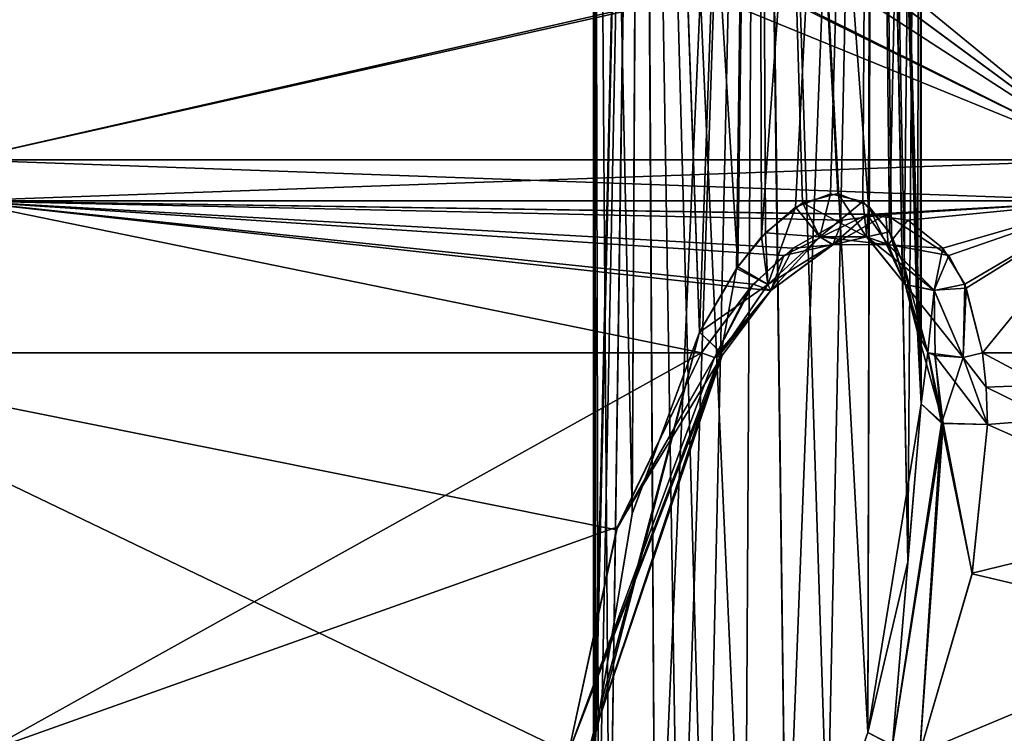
# Model space of a CAD drawing. Header units: inches. Extents: x -5.2 to 5.1, y -2.7 to 6.1.
# Tile 37 of 74: x 1.127 to 1.978, y -0.585 to 0.033. Entities that reach past the tile are written whole.
import ezdxf

# ---------------------------------------------------------------- set-up
doc = ezdxf.new("R2010")
doc.units = ezdxf.units.IN
doc.header["$LTSCALE"] = 52.148148
doc.header["$MEASUREMENT"] = 0
for name, color, linetype in [('101', 7, 'CONTINUOUS'), ('110', 7, 'CONTINUOUS'), ('127', 7, 'CONTINUOUS'), ('141', 7, 'CONTINUOUS'), ('142', 7, 'CONTINUOUS'), ('143', 7, 'CONTINUOUS'), ('144', 7, 'CONTINUOUS'), ('146', 7, 'CONTINUOUS'), ('163', 7, 'CONTINUOUS'), ('206', 7, 'CONTINUOUS'), ('209', 7, 'CONTINUOUS'), ('39', 7, 'CONTINUOUS'), ('40', 7, 'CONTINUOUS'), ('41', 7, 'CONTINUOUS'), ('42', 7, 'CONTINUOUS'), ('56', 7, 'CONTINUOUS'), ('76', 7, 'CONTINUOUS'), ('83', 7, 'CONTINUOUS'), ('92', 7, 'CONTINUOUS'), ('93', 7, 'CONTINUOUS'), ('94', 7, 'CONTINUOUS'), ('95', 7, 'CONTINUOUS'), ('96', 7, 'CONTINUOUS'), ('97', 7, 'CONTINUOUS'), ('98', 7, 'CONTINUOUS'), ('99', 7, 'CONTINUOUS')]:
    doc.layers.add(name, color=color, linetype=linetype)

msp = doc.modelspace()

# ---------------------------------------------------------------- linework, layer by layer
at = {"layer": '101', "linetype": 'Continuous'}
for points in [[(1.881515, -0.595358, -3.16332), (1.860245, -0.584134, -3.155027), (1.906397, -0.299735, -3.259681), (1.881515, -0.595358, -3.16332)], [(1.906397, -0.299735, -3.259681), (1.860245, -0.584134, -3.155027), (1.894591, -0.43654, -3.20305), (1.906397, -0.299735, -3.259681)], [(1.881515, -0.595358, -3.16332), (1.906397, -0.299735, -3.259681), (1.923944, -0.316466, -3.287857), (1.881515, -0.595358, -3.16332)], [(1.904986, -0.601756, -3.156099), (1.881515, -0.595358, -3.16332), (1.923944, -0.316466, -3.287857), (1.904986, -0.601756, -3.156099)], [(1.950496, -0.446511, -3.221081), (1.904986, -0.601756, -3.156099), (1.923944, -0.316466, -3.287857), (1.950496, -0.446511, -3.221081)], [(1.963744, -0.317618, -3.289798), (1.950496, -0.446511, -3.221081), (1.923944, -0.316466, -3.287857), (1.963744, -0.317618, -3.289798)]]:
    msp.add_3dface(points, dxfattribs=at)
at = {"layer": '110', "linetype": 'Continuous'}
for points in [[(1.814083, 1.294094, 3.494155), (1.814083, 0.121853, 3.494155), (2.070965, -0.088892, 3.348302), (1.814083, 1.294094, 3.494155)], [(2.805949, 1.294094, 2.761641), (1.814083, 1.294094, 3.494155), (2.070965, -0.088892, 3.348302), (2.805949, 1.294094, 2.761641)], [(2.070965, -0.088892, 3.348302), (1.814083, 0.121853, 3.494155), (1.808354, 0.105198, 3.497124), (2.070965, -0.088892, 3.348302)], [(1.796625, 0.089376, 3.503164), (2.070965, -0.088892, 3.348302), (1.808354, 0.105198, 3.497124), (1.796625, 0.089376, 3.503164)], [(1.761147, 0.065486, 3.521133), (2.070965, -0.088892, 3.348302), (1.796625, 0.089376, 3.503164), (1.761147, 0.065486, 3.521133)], [(1.71513, 0.056756, 3.543776), (2.070965, -0.088892, 3.348302), (1.761147, 0.065486, 3.521133), (1.71513, 0.056756, 3.543776)], [(0.879814, 0.056756, 3.837441), (1.076505, -0.088892, 3.786972), (1.71513, 0.056756, 3.543776), (0.879814, 0.056756, 3.837441)], [(1.076505, -0.088892, 3.786972), (2.070965, -0.088892, 3.348302), (1.71513, 0.056756, 3.543776), (1.076505, -0.088892, 3.786972)]]:
    msp.add_3dface(points, dxfattribs=at)
at = {"layer": '127', "linetype": 'Continuous'}
for points in [[(1.074232, -0.124106, 3.778976), (2.066592, -0.124106, 3.341232), (1.076505, -0.088892, 3.786972), (1.074232, -0.124106, 3.778976)], [(2.066592, -0.124106, 3.341232), (2.070965, -0.088892, 3.348302), (1.076505, -0.088892, 3.786972), (2.066592, -0.124106, 3.341232)]]:
    msp.add_3dface(points, dxfattribs=at)
at = {"layer": '141', "linetype": 'Continuous'}
for points in [[(1.60122, -0.601756, 3.320547), (0.881454, -0.255697, 3.760988), (0.550069, -0.601756, 3.645184), (1.60122, -0.601756, 3.320547)], [(1.716402, -0.255697, 3.460628), (0.881454, -0.255697, 3.760988), (1.642621, -0.408839, 3.409784), (1.716402, -0.255697, 3.460628)], [(1.642621, -0.408839, 3.409784), (0.881454, -0.255697, 3.760988), (1.60122, -0.601756, 3.320547), (1.642621, -0.408839, 3.409784)]]:
    msp.add_3dface(points, dxfattribs=at)
at = {"layer": '142', "linetype": 'Continuous'}
for points in [[(1.714673, -0.237953, 3.392304), (1.733239, -0.255395, 3.415273), (1.620066, -0.595381, 3.304892), (1.714673, -0.237953, 3.392304)], [(1.624781, -0.584134, 3.282499), (1.714673, -0.237953, 3.392304), (1.620066, -0.595381, 3.304892), (1.624781, -0.584134, 3.282499)], [(1.656314, -0.394921, 3.35105), (1.714673, -0.237953, 3.392304), (1.624781, -0.584134, 3.282499), (1.656314, -0.394921, 3.35105)], [(1.733239, -0.255395, 3.415273), (1.73419, -0.257969, 3.423359), (1.620066, -0.595381, 3.304892), (1.733239, -0.255395, 3.415273)], [(1.73419, -0.257969, 3.423359), (1.727549, -0.259739, 3.448091), (1.60122, -0.601756, 3.320547), (1.73419, -0.257969, 3.423359)], [(1.73419, -0.257969, 3.423359), (1.60122, -0.601756, 3.320547), (1.620066, -0.595381, 3.304892), (1.73419, -0.257969, 3.423359)], [(1.727549, -0.259739, 3.448091), (1.642621, -0.408839, 3.409784), (1.60122, -0.601756, 3.320547), (1.727549, -0.259739, 3.448091)], [(1.727549, -0.259739, 3.448091), (1.716402, -0.255697, 3.460628), (1.642621, -0.408839, 3.409784), (1.727549, -0.259739, 3.448091)]]:
    msp.add_3dface(points, dxfattribs=at)
at = {"layer": '143', "linetype": 'Continuous'}
for points in [[(1.622932, 1.172047, 3.259681), (1.66441, 1.172047, 3.35986), (1.622932, -0.639645, 3.259681), (1.622932, 1.172047, 3.259681)], [(1.622932, -0.639645, 3.259681), (1.66441, 1.172047, 3.35986), (1.623397, -0.612258, 3.271157), (1.622932, -0.639645, 3.259681)], [(1.66441, 1.172047, 3.35986), (1.624781, -0.584134, 3.282499), (1.623397, -0.612258, 3.271157), (1.66441, 1.172047, 3.35986)], [(1.656314, -0.394921, 3.35105), (1.624781, -0.584134, 3.282499), (1.66441, 1.172047, 3.35986), (1.656314, -0.394921, 3.35105)], [(1.714673, -0.237953, 3.392304), (1.656314, -0.394921, 3.35105), (1.66441, 1.172047, 3.35986), (1.714673, -0.237953, 3.392304)], [(1.764087, 1.172047, 3.401359), (1.714673, -0.237953, 3.392304), (1.66441, 1.172047, 3.35986), (1.764087, 1.172047, 3.401359)], [(1.74664, -0.18285, 3.400263), (1.714673, -0.237953, 3.392304), (1.764087, 1.172047, 3.401359), (1.74664, -0.18285, 3.400263)], [(1.768214, -0.15542, 3.401369), (1.74664, -0.18285, 3.400263), (1.764087, 1.172047, 3.401359), (1.768214, -0.15542, 3.401369)], [(1.864299, 1.172047, 3.360473), (1.768214, -0.15542, 3.401369), (1.764087, 1.172047, 3.401359), (1.864299, 1.172047, 3.360473)], [(1.797527, -0.129776, 3.397551), (1.768214, -0.15542, 3.401369), (1.864299, 1.172047, 3.360473), (1.797527, -0.129776, 3.397551)], [(1.827983, -0.118065, 3.386483), (1.797527, -0.129776, 3.397551), (1.864299, 1.172047, 3.360473), (1.827983, -0.118065, 3.386483)], [(1.855911, -0.124924, 3.368134), (1.827983, -0.118065, 3.386483), (1.864299, 1.172047, 3.360473), (1.855911, -0.124924, 3.368134)], [(1.87902, -0.151167, 3.343412), (1.855911, -0.124924, 3.368134), (1.864299, 1.172047, 3.360473), (1.87902, -0.151167, 3.343412)], [(1.906397, 1.172047, 3.259681), (1.87902, -0.151167, 3.343412), (1.864299, 1.172047, 3.360473), (1.906397, 1.172047, 3.259681)], [(1.891644, -0.180807, 3.322643), (1.87902, -0.151167, 3.343412), (1.906397, 1.172047, 3.259681), (1.891644, -0.180807, 3.322643)], [(1.903043, -0.237951, 3.290329), (1.891644, -0.180807, 3.322643), (1.906397, 1.172047, 3.259681), (1.903043, -0.237951, 3.290329)], [(1.905571, -0.26789, 3.274956), (1.903043, -0.237951, 3.290329), (1.906397, 1.172047, 3.259681), (1.905571, -0.26789, 3.274956)], [(1.906397, -0.299734, 3.259682), (1.905571, -0.26789, 3.274956), (1.906397, 1.172047, 3.259681), (1.906397, -0.299734, 3.259682)]]:
    msp.add_3dface(points, dxfattribs=at)
at = {"layer": '144', "linetype": 'Continuous'}
for points in [[(1.622932, 1.172047, 3.259681), (1.622932, -0.639645, 3.259681), (1.627256, -0.715904, 3.224938), (1.622932, 1.172047, 3.259681)], [(1.665029, 1.172047, 3.15889), (1.622932, 1.172047, 3.259681), (1.636754, -0.766173, 3.198633), (1.665029, 1.172047, 3.15889)], [(1.636754, -0.766173, 3.198633), (1.622932, 1.172047, 3.259681), (1.627256, -0.715904, 3.224938), (1.636754, -0.766173, 3.198633)], [(1.67652, -0.833993, 3.148692), (1.665029, 1.172047, 3.15889), (1.636754, -0.766173, 3.198633), (1.67652, -0.833993, 3.148692)], [(1.719914, -0.833996, 3.125199), (1.754126, -0.806024, 3.118341), (1.665029, 1.172047, 3.15889), (1.719914, -0.833996, 3.125199)], [(1.697188, -0.83893, 3.135042), (1.719914, -0.833996, 3.125199), (1.665029, 1.172047, 3.15889), (1.697188, -0.83893, 3.135042)], [(1.665029, 1.172047, 3.15889), (1.754126, -0.806024, 3.118341), (1.765242, 1.172047, 3.118004), (1.665029, 1.172047, 3.15889)], [(1.67652, -0.833993, 3.148692), (1.697188, -0.83893, 3.135042), (1.665029, 1.172047, 3.15889), (1.67652, -0.833993, 3.148692)], [(1.754126, -0.806024, 3.118341), (1.789513, -0.756033, 3.120144), (1.765242, 1.172047, 3.118004), (1.754126, -0.806024, 3.118341)], [(1.789513, -0.756033, 3.120144), (1.825232, -0.683341, 3.131542), (1.765242, 1.172047, 3.118004), (1.789513, -0.756033, 3.120144)], [(1.825232, -0.683341, 3.131542), (1.860245, -0.584134, 3.155028), (1.765242, 1.172047, 3.118004), (1.825232, -0.683341, 3.131542)], [(1.765242, 1.172047, 3.118004), (1.860245, -0.584134, 3.155028), (1.864918, 1.172047, 3.159502), (1.765242, 1.172047, 3.118004)], [(1.864918, 1.172047, 3.159502), (1.860245, -0.584134, 3.155028), (1.894591, -0.436534, 3.203051), (1.864918, 1.172047, 3.159502)], [(1.906397, -0.299734, 3.259682), (1.906397, 1.172047, 3.259681), (1.864918, 1.172047, 3.159502), (1.906397, -0.299734, 3.259682)], [(1.906397, -0.299734, 3.259682), (1.864918, 1.172047, 3.159502), (1.894591, -0.436534, 3.203051), (1.906397, -0.299734, 3.259682)]]:
    msp.add_3dface(points, dxfattribs=at)
at = {"layer": '146', "linetype": 'Continuous'}
for points in [[(1.881547, -0.595177, 3.163379), (1.906397, -0.299734, 3.259682), (1.860245, -0.584134, 3.155028), (1.881547, -0.595177, 3.163379)], [(1.860245, -0.584134, 3.155028), (1.906397, -0.299734, 3.259682), (1.894591, -0.436534, 3.203051), (1.860245, -0.584134, 3.155028)], [(1.925259, -0.316884, 3.288573), (1.906397, -0.299734, 3.259682), (1.881547, -0.595177, 3.163379), (1.925259, -0.316884, 3.288573)], [(1.904986, -0.601756, 3.156099), (1.925259, -0.316884, 3.288573), (1.881547, -0.595177, 3.163379), (1.904986, -0.601756, 3.156099)], [(1.925259, -0.316884, 3.288573), (1.904986, -0.601756, 3.156099), (1.950385, -0.446933, 3.220897), (1.925259, -0.316884, 3.288573)], [(1.963744, -0.31762, 3.289797), (1.925259, -0.316884, 3.288573), (1.950385, -0.446933, 3.220897), (1.963744, -0.31762, 3.289797)]]:
    msp.add_3dface(points, dxfattribs=at)
at = {"layer": '163', "linetype": 'Continuous'}
for points in [[(1.624781, -0.584134, 3.282499), (1.620066, -0.595381, 3.304892), (1.616407, -0.650051, 3.278732), (1.624781, -0.584134, 3.282499)], [(1.622932, -0.639645, 3.259681), (1.624781, -0.584134, 3.282499), (1.616407, -0.650051, 3.278732), (1.622932, -0.639645, 3.259681)], [(1.624781, -0.584134, 3.282499), (1.622932, -0.639645, 3.259681), (1.623397, -0.612258, 3.271157), (1.624781, -0.584134, 3.282499)]]:
    msp.add_3dface(points, dxfattribs=at)
at = {"layer": '206', "linetype": 'Continuous'}
for points in [[(2.066592, -0.124106, -3.341232), (1.074232, -0.124106, -3.778976), (2.070965, -0.088892, -3.348302), (2.066592, -0.124106, -3.341232)], [(2.070965, -0.088892, -3.348302), (1.074232, -0.124106, -3.778976), (1.076505, -0.088892, -3.786972), (2.070965, -0.088892, -3.348302)]]:
    msp.add_3dface(points, dxfattribs=at)
at = {"layer": '209', "linetype": 'Continuous'}
for points in [[(2.805949, 1.294094, -2.761642), (2.070965, -0.088892, -3.348302), (1.814082, 0.121852, -3.494156), (2.805949, 1.294094, -2.761642)], [(1.814082, 0.121852, -3.494156), (2.070965, -0.088892, -3.348302), (1.808371, 0.105228, -3.497115), (1.814082, 0.121852, -3.494156)], [(1.808371, 0.105228, -3.497115), (2.070965, -0.088892, -3.348302), (1.796625, 0.089376, -3.503164), (1.808371, 0.105228, -3.497115)], [(1.796625, 0.089376, -3.503164), (2.070965, -0.088892, -3.348302), (1.759471, 0.064701, -3.521971), (1.796625, 0.089376, -3.503164)], [(2.070965, -0.088892, -3.348302), (1.076505, -0.088892, -3.786972), (1.759471, 0.064701, -3.521971), (2.070965, -0.088892, -3.348302)], [(1.759471, 0.064701, -3.521971), (1.076505, -0.088892, -3.786972), (1.71513, 0.056756, -3.543776), (1.759471, 0.064701, -3.521971)], [(1.71513, 0.056756, -3.543776), (1.076505, -0.088892, -3.786972), (0.881902, 0.056756, -3.836962), (1.71513, 0.056756, -3.543776)]]:
    msp.add_3dface(points, dxfattribs=at)
at = {"layer": '39', "linetype": 'Continuous'}
for points in [[(0.881454, -0.255697, 3.760988), (1.716402, -0.255697, 3.460628), (1.074232, -0.124106, 3.778976), (0.881454, -0.255697, 3.760988)], [(1.787433, -0.171387, 3.471963), (1.859677, -0.135908, 3.45397), (1.074232, -0.124106, 3.778976), (1.787433, -0.171387, 3.471963)], [(1.074232, -0.124106, 3.778976), (1.859677, -0.135908, 3.45397), (2.066592, -0.124106, 3.341232), (1.074232, -0.124106, 3.778976)], [(1.757707, -0.200135, 3.471001), (1.787433, -0.171387, 3.471963), (1.074232, -0.124106, 3.778976), (1.757707, -0.200135, 3.471001)], [(1.716402, -0.255697, 3.460628), (1.757707, -0.200135, 3.471001), (1.074232, -0.124106, 3.778976), (1.716402, -0.255697, 3.460628)], [(1.859677, -0.135908, 3.45397), (1.894671, -0.140956, 3.432015), (2.066592, -0.124106, 3.341232), (1.859677, -0.135908, 3.45397)], [(1.894671, -0.140956, 3.432015), (1.925077, -0.165142, 3.401163), (2.066592, -0.124106, 3.341232), (1.894671, -0.140956, 3.432015)], [(1.925077, -0.165142, 3.401163), (1.944004, -0.196351, 3.372381), (2.066592, -0.124106, 3.341232), (1.925077, -0.165142, 3.401163)], [(1.944004, -0.196351, 3.372381), (1.959308, -0.255697, 3.329128), (2.066592, -0.124106, 3.341232), (1.944004, -0.196351, 3.372381)], [(2.066592, -0.124106, 3.341232), (1.959308, -0.255697, 3.329128), (2.731212, -0.255697, 2.73175), (2.066592, -0.124106, 3.341232)]]:
    msp.add_3dface(points, dxfattribs=at)
at = {"layer": '40', "linetype": 'Continuous'}
for points in [[(1.797527, -0.129776, 3.397551), (1.827983, -0.118065, 3.386483), (1.818669, -0.155234, 3.407717), (1.797527, -0.129776, 3.397551)], [(1.827983, -0.118065, 3.386483), (1.855911, -0.124924, 3.368134), (1.818669, -0.155234, 3.407717), (1.827983, -0.118065, 3.386483)], [(1.818669, -0.155234, 3.407717), (1.855911, -0.124924, 3.368134), (1.859195, -0.155297, 3.385761), (1.818669, -0.155234, 3.407717)], [(1.855911, -0.124924, 3.368134), (1.87902, -0.151167, 3.343412), (1.859195, -0.155297, 3.385761), (1.855911, -0.124924, 3.368134)], [(1.768214, -0.15542, 3.401369), (1.797527, -0.129776, 3.397551), (1.7737, -0.196499, 3.418166), (1.768214, -0.15542, 3.401369)], [(1.7737, -0.196499, 3.418166), (1.797527, -0.129776, 3.397551), (1.818669, -0.155234, 3.407717), (1.7737, -0.196499, 3.418166)], [(1.859677, -0.135908, 3.45397), (1.787433, -0.171387, 3.471963), (1.829864, -0.162124, 3.437112), (1.859677, -0.135908, 3.45397)], [(1.877647, -0.162154, 3.411235), (1.859677, -0.135908, 3.45397), (1.829864, -0.162124, 3.437112), (1.877647, -0.162154, 3.411235)], [(1.894671, -0.140956, 3.432015), (1.859677, -0.135908, 3.45397), (1.877647, -0.162154, 3.411235), (1.894671, -0.140956, 3.432015)], [(1.925077, -0.165142, 3.401163), (1.894671, -0.140956, 3.432015), (1.877647, -0.162154, 3.411235), (1.925077, -0.165142, 3.401163)], [(1.859195, -0.155297, 3.385761), (1.87902, -0.151167, 3.343412), (1.892497, -0.196638, 3.353801), (1.859195, -0.155297, 3.385761)], [(1.87902, -0.151167, 3.343412), (1.891644, -0.180807, 3.322643), (1.892497, -0.196638, 3.353801), (1.87902, -0.151167, 3.343412)], [(1.74664, -0.18285, 3.400263), (1.768214, -0.15542, 3.401369), (1.7737, -0.196499, 3.418166), (1.74664, -0.18285, 3.400263)], [(1.829864, -0.162124, 3.437112), (1.7737, -0.196499, 3.418166), (1.818669, -0.155234, 3.407717), (1.829864, -0.162124, 3.437112)], [(1.877647, -0.162154, 3.411235), (1.829864, -0.162124, 3.437112), (1.818669, -0.155234, 3.407717), (1.877647, -0.162154, 3.411235)], [(1.877647, -0.162154, 3.411235), (1.818669, -0.155234, 3.407717), (1.859195, -0.155297, 3.385761), (1.877647, -0.162154, 3.411235)], [(1.917538, -0.201735, 3.373382), (1.877647, -0.162154, 3.411235), (1.859195, -0.155297, 3.385761), (1.917538, -0.201735, 3.373382)], [(1.917538, -0.201735, 3.373382), (1.859195, -0.155297, 3.385761), (1.892497, -0.196638, 3.353801), (1.917538, -0.201735, 3.373382)], [(1.829864, -0.162124, 3.437112), (1.77636, -0.201667, 3.449841), (1.7737, -0.196499, 3.418166), (1.829864, -0.162124, 3.437112)], [(1.829864, -0.162124, 3.437112), (1.787433, -0.171387, 3.471963), (1.77636, -0.201667, 3.449841), (1.829864, -0.162124, 3.437112)], [(1.917538, -0.201735, 3.373382), (1.925077, -0.165142, 3.401163), (1.877647, -0.162154, 3.411235), (1.917538, -0.201735, 3.373382)], [(1.944004, -0.196351, 3.372381), (1.925077, -0.165142, 3.401163), (1.917538, -0.201735, 3.373382), (1.944004, -0.196351, 3.372381)], [(1.787433, -0.171387, 3.471963), (1.757707, -0.200135, 3.471001), (1.77636, -0.201667, 3.449841), (1.787433, -0.171387, 3.471963)], [(1.714673, -0.237953, 3.392304), (1.74664, -0.18285, 3.400263), (1.733239, -0.255395, 3.415273), (1.714673, -0.237953, 3.392304)], [(1.733239, -0.255395, 3.415273), (1.74664, -0.18285, 3.400263), (1.7737, -0.196499, 3.418166), (1.733239, -0.255395, 3.415273)], [(1.891644, -0.180807, 3.322643), (1.903043, -0.237951, 3.290329), (1.892497, -0.196638, 3.353801), (1.891644, -0.180807, 3.322643)], [(1.757707, -0.200135, 3.471001), (1.716402, -0.255697, 3.460628), (1.727549, -0.259739, 3.448091), (1.757707, -0.200135, 3.471001)], [(1.77636, -0.201667, 3.449841), (1.757707, -0.200135, 3.471001), (1.727549, -0.259739, 3.448091), (1.77636, -0.201667, 3.449841)], [(1.77636, -0.201667, 3.449841), (1.727549, -0.259739, 3.448091), (1.73419, -0.257969, 3.423359), (1.77636, -0.201667, 3.449841)], [(1.77636, -0.201667, 3.449841), (1.733239, -0.255395, 3.415273), (1.7737, -0.196499, 3.418166), (1.77636, -0.201667, 3.449841)], [(1.733239, -0.255395, 3.415273), (1.77636, -0.201667, 3.449841), (1.73419, -0.257969, 3.423359), (1.733239, -0.255395, 3.415273)], [(1.942643, -0.259884, 3.331515), (1.917538, -0.201735, 3.373382), (1.892497, -0.196638, 3.353801), (1.942643, -0.259884, 3.331515)], [(1.942643, -0.259884, 3.331515), (1.892497, -0.196638, 3.353801), (1.912254, -0.255634, 3.318408), (1.942643, -0.259884, 3.331515)], [(1.892497, -0.196638, 3.353801), (1.903043, -0.237951, 3.290329), (1.912254, -0.255634, 3.318408), (1.892497, -0.196638, 3.353801)], [(1.942643, -0.259884, 3.331515), (1.944004, -0.196351, 3.372381), (1.917538, -0.201735, 3.373382), (1.942643, -0.259884, 3.331515)], [(1.959308, -0.255697, 3.329128), (1.944004, -0.196351, 3.372381), (1.942643, -0.259884, 3.331515), (1.959308, -0.255697, 3.329128)], [(1.942643, -0.259884, 3.331515), (1.912254, -0.255634, 3.318408), (1.918169, -0.258089, 3.323354), (1.942643, -0.259884, 3.331515)]]:
    msp.add_3dface(points, dxfattribs=at)
at = {"layer": '41', "linetype": 'Continuous'}
for points in [[(1.912254, -0.255634, 3.318408), (1.903043, -0.237951, 3.290329), (1.925259, -0.316884, 3.288573), (1.912254, -0.255634, 3.318408)], [(1.925259, -0.316884, 3.288573), (1.903043, -0.237951, 3.290329), (1.906397, -0.299734, 3.259682), (1.925259, -0.316884, 3.288573)], [(1.906397, -0.299734, 3.259682), (1.903043, -0.237951, 3.290329), (1.905571, -0.26789, 3.274956), (1.906397, -0.299734, 3.259682)], [(1.918169, -0.258089, 3.323354), (1.912254, -0.255634, 3.318408), (1.925259, -0.316884, 3.288573), (1.918169, -0.258089, 3.323354)], [(1.942643, -0.259884, 3.331515), (1.918169, -0.258089, 3.323354), (1.963744, -0.31762, 3.289797), (1.942643, -0.259884, 3.331515)], [(1.963744, -0.31762, 3.289797), (1.918169, -0.258089, 3.323354), (1.925259, -0.316884, 3.288573), (1.963744, -0.31762, 3.289797)], [(1.959308, -0.255697, 3.329128), (1.942643, -0.259884, 3.331515), (1.962586, -0.285456, 3.309568), (1.959308, -0.255697, 3.329128)], [(1.942643, -0.259884, 3.331515), (1.963744, -0.31762, 3.289797), (1.962586, -0.285456, 3.309568), (1.942643, -0.259884, 3.331515)]]:
    msp.add_3dface(points, dxfattribs=at)
at = {"layer": '42', "linetype": 'Continuous'}
for points in [[(2.731212, -0.255697, 2.73175), (1.959308, -0.255697, 3.329128), (2.606459, -0.601756, 2.606971), (2.731212, -0.255697, 2.73175)], [(1.959308, -0.255697, 3.329128), (1.962586, -0.285456, 3.309568), (2.606459, -0.601756, 2.606971), (1.959308, -0.255697, 3.329128)], [(1.962586, -0.285456, 3.309568), (1.963744, -0.31762, 3.289797), (2.606459, -0.601756, 2.606971), (1.962586, -0.285456, 3.309568)], [(2.606459, -0.601756, 2.606971), (1.963744, -0.31762, 3.289797), (1.950385, -0.446933, 3.220897), (2.606459, -0.601756, 2.606971)], [(1.904986, -0.601756, 3.156099), (2.606459, -0.601756, 2.606971), (1.950385, -0.446933, 3.220897), (1.904986, -0.601756, 3.156099)]]:
    msp.add_3dface(points, dxfattribs=at)
at = {"layer": '56', "linetype": 'Continuous'}
msp.add_3dface([(1.825232, -0.683341, 3.131542), (1.881547, -0.595177, 3.163379), (1.860245, -0.584134, 3.155028), (1.825232, -0.683341, 3.131542)], dxfattribs=at)
at = {"layer": '76', "linetype": 'Continuous'}
for points in [[(1.716357, -0.255764, -3.460613), (1.046227, -0.255764, -3.718486), (1.074232, -0.124106, -3.778976), (1.716357, -0.255764, -3.460613)], [(1.761046, -0.196277, -3.471471), (1.716357, -0.255764, -3.460613), (1.074232, -0.124106, -3.778976), (1.761046, -0.196277, -3.471471)], [(1.795573, -0.165041, -3.471332), (1.761046, -0.196277, -3.471471), (1.074232, -0.124106, -3.778976), (1.795573, -0.165041, -3.471332)], [(1.838114, -0.140873, -3.462682), (1.795573, -0.165041, -3.471332), (1.074232, -0.124106, -3.778976), (1.838114, -0.140873, -3.462682)], [(1.875779, -0.135945, -3.44523), (1.838114, -0.140873, -3.462682), (1.074232, -0.124106, -3.778976), (1.875779, -0.135945, -3.44523)], [(2.066592, -0.124106, -3.341232), (1.875779, -0.135945, -3.44523), (1.074232, -0.124106, -3.778976), (2.066592, -0.124106, -3.341232)], [(1.930072, -0.171534, -3.394655), (1.875779, -0.135945, -3.44523), (2.066592, -0.124106, -3.341232), (1.930072, -0.171534, -3.394655)], [(1.945319, -0.199854, -3.369601), (1.930072, -0.171534, -3.394655), (2.066592, -0.124106, -3.341232), (1.945319, -0.199854, -3.369601)], [(1.959309, -0.255697, -3.329128), (1.945319, -0.199854, -3.369601), (2.066592, -0.124106, -3.341232), (1.959309, -0.255697, -3.329128)], [(2.731212, -0.255697, -2.73175), (1.959309, -0.255697, -3.329128), (2.066592, -0.124106, -3.341232), (2.731212, -0.255697, -2.73175)]]:
    msp.add_3dface(points, dxfattribs=at)
at = {"layer": '83', "linetype": 'Continuous'}
msp.add_3dface([(1.860245, -0.584134, -3.155027), (1.881515, -0.595358, -3.16332), (1.825298, -0.683184, -3.131573), (1.860245, -0.584134, -3.155027)], dxfattribs=at)
at = {"layer": '92', "linetype": 'Continuous'}
for points in [[(1.904986, -0.601756, -3.156099), (2.731212, -0.255697, -2.73175), (2.606458, -0.601756, -2.606972), (1.904986, -0.601756, -3.156099)], [(2.731212, -0.255697, -2.73175), (1.904986, -0.601756, -3.156099), (1.950496, -0.446511, -3.221081), (2.731212, -0.255697, -2.73175)], [(1.963744, -0.317618, -3.289798), (2.731212, -0.255697, -2.73175), (1.950496, -0.446511, -3.221081), (1.963744, -0.317618, -3.289798)], [(1.959309, -0.255697, -3.329128), (2.731212, -0.255697, -2.73175), (1.962585, -0.285445, -3.309576), (1.959309, -0.255697, -3.329128)], [(1.962585, -0.285445, -3.309576), (2.731212, -0.255697, -2.73175), (1.963744, -0.317618, -3.289798), (1.962585, -0.285445, -3.309576)]]:
    msp.add_3dface(points, dxfattribs=at)
at = {"layer": '93', "linetype": 'Continuous'}
for points in [[(1.903044, -0.237953, -3.290328), (1.912146, -0.255406, -3.318451), (1.906397, -0.299735, -3.259681), (1.903044, -0.237953, -3.290328)], [(1.905571, -0.267897, -3.274953), (1.903044, -0.237953, -3.290328), (1.906397, -0.299735, -3.259681), (1.905571, -0.267897, -3.274953)], [(1.906397, -0.299735, -3.259681), (1.912146, -0.255406, -3.318451), (1.923944, -0.316466, -3.287857), (1.906397, -0.299735, -3.259681)], [(1.912146, -0.255406, -3.318451), (1.918377, -0.257969, -3.323647), (1.923944, -0.316466, -3.287857), (1.912146, -0.255406, -3.318451)], [(1.918377, -0.257969, -3.323647), (1.942732, -0.259737, -3.331609), (1.923944, -0.316466, -3.287857), (1.918377, -0.257969, -3.323647)], [(1.942732, -0.259737, -3.331609), (1.963744, -0.317618, -3.289798), (1.923944, -0.316466, -3.287857), (1.942732, -0.259737, -3.331609)], [(1.959309, -0.255697, -3.329128), (1.962585, -0.285445, -3.309576), (1.942732, -0.259737, -3.331609), (1.959309, -0.255697, -3.329128)], [(1.962585, -0.285445, -3.309576), (1.963744, -0.317618, -3.289798), (1.942732, -0.259737, -3.331609), (1.962585, -0.285445, -3.309576)]]:
    msp.add_3dface(points, dxfattribs=at)
at = {"layer": '94', "linetype": 'Continuous'}
for points in [[(1.834302, -0.117914, -3.383126), (1.803733, -0.125938, -3.395922), (1.859105, -0.155251, -3.385854), (1.834302, -0.117914, -3.383126)], [(1.860724, -0.128547, -3.363895), (1.834302, -0.117914, -3.383126), (1.859105, -0.155251, -3.385854), (1.860724, -0.128547, -3.363895)], [(1.803733, -0.125938, -3.395922), (1.771585, -0.151898, -3.401244), (1.81857, -0.155312, -3.407783), (1.803733, -0.125938, -3.395922)], [(1.859105, -0.155251, -3.385854), (1.803733, -0.125938, -3.395922), (1.81857, -0.155312, -3.407783), (1.859105, -0.155251, -3.385854)], [(1.838114, -0.140873, -3.462682), (1.875779, -0.135945, -3.44523), (1.829784, -0.162157, -3.437162), (1.838114, -0.140873, -3.462682)], [(1.829784, -0.162157, -3.437162), (1.875779, -0.135945, -3.44523), (1.877588, -0.162116, -3.411295), (1.829784, -0.162157, -3.437162)], [(1.892442, -0.196511, -3.353915), (1.860724, -0.128547, -3.363895), (1.859105, -0.155251, -3.385854), (1.892442, -0.196511, -3.353915)], [(1.880658, -0.154105, -3.341128), (1.860724, -0.128547, -3.363895), (1.892442, -0.196511, -3.353915), (1.880658, -0.154105, -3.341128)], [(1.875779, -0.135945, -3.44523), (1.930072, -0.171534, -3.394655), (1.877588, -0.162116, -3.411295), (1.875779, -0.135945, -3.44523)], [(1.795573, -0.165041, -3.471332), (1.838114, -0.140873, -3.462682), (1.829784, -0.162157, -3.437162), (1.795573, -0.165041, -3.471332)], [(1.771585, -0.151898, -3.401244), (1.747654, -0.181259, -3.400389), (1.773601, -0.196647, -3.418199), (1.771585, -0.151898, -3.401244)], [(1.81857, -0.155312, -3.407783), (1.771585, -0.151898, -3.401244), (1.773601, -0.196647, -3.418199), (1.81857, -0.155312, -3.407783)], [(1.776268, -0.201754, -3.449863), (1.81857, -0.155312, -3.407783), (1.773601, -0.196647, -3.418199), (1.776268, -0.201754, -3.449863)], [(1.776268, -0.201754, -3.449863), (1.829784, -0.162157, -3.437162), (1.81857, -0.155312, -3.407783), (1.776268, -0.201754, -3.449863)], [(1.829784, -0.162157, -3.437162), (1.859105, -0.155251, -3.385854), (1.81857, -0.155312, -3.407783), (1.829784, -0.162157, -3.437162)], [(1.829784, -0.162157, -3.437162), (1.877588, -0.162116, -3.411295), (1.859105, -0.155251, -3.385854), (1.829784, -0.162157, -3.437162)], [(1.877588, -0.162116, -3.411295), (1.892442, -0.196511, -3.353915), (1.859105, -0.155251, -3.385854), (1.877588, -0.162116, -3.411295)], [(1.891804, -0.1814, -3.32232), (1.880658, -0.154105, -3.341128), (1.892442, -0.196511, -3.353915), (1.891804, -0.1814, -3.32232)], [(1.761046, -0.196277, -3.471471), (1.795573, -0.165041, -3.471332), (1.776268, -0.201754, -3.449863), (1.761046, -0.196277, -3.471471)], [(1.776268, -0.201754, -3.449863), (1.795573, -0.165041, -3.471332), (1.829784, -0.162157, -3.437162), (1.776268, -0.201754, -3.449863)], [(1.877588, -0.162116, -3.411295), (1.930072, -0.171534, -3.394655), (1.917507, -0.201659, -3.373446), (1.877588, -0.162116, -3.411295)], [(1.877588, -0.162116, -3.411295), (1.917507, -0.201659, -3.373446), (1.892442, -0.196511, -3.353915), (1.877588, -0.162116, -3.411295)], [(1.930072, -0.171534, -3.394655), (1.945319, -0.199854, -3.369601), (1.917507, -0.201659, -3.373446), (1.930072, -0.171534, -3.394655)], [(1.747654, -0.181259, -3.400389), (1.714674, -0.237951, -3.392305), (1.773601, -0.196647, -3.418199), (1.747654, -0.181259, -3.400389)], [(1.912146, -0.255406, -3.318451), (1.903044, -0.237953, -3.290328), (1.891804, -0.1814, -3.32232), (1.912146, -0.255406, -3.318451)], [(1.912146, -0.255406, -3.318451), (1.891804, -0.1814, -3.32232), (1.892442, -0.196511, -3.353915), (1.912146, -0.255406, -3.318451)], [(1.773601, -0.196647, -3.418199), (1.714674, -0.237951, -3.392305), (1.733152, -0.25562, -3.41535), (1.773601, -0.196647, -3.418199)], [(1.716357, -0.255764, -3.460613), (1.761046, -0.196277, -3.471471), (1.727489, -0.259889, -3.448005), (1.716357, -0.255764, -3.460613)], [(1.727489, -0.259889, -3.448005), (1.761046, -0.196277, -3.471471), (1.776268, -0.201754, -3.449863), (1.727489, -0.259889, -3.448005)], [(1.727489, -0.259889, -3.448005), (1.776268, -0.201754, -3.449863), (1.733152, -0.25562, -3.41535), (1.727489, -0.259889, -3.448005)], [(1.776268, -0.201754, -3.449863), (1.773601, -0.196647, -3.418199), (1.733152, -0.25562, -3.41535), (1.776268, -0.201754, -3.449863)], [(1.917507, -0.201659, -3.373446), (1.912146, -0.255406, -3.318451), (1.892442, -0.196511, -3.353915), (1.917507, -0.201659, -3.373446)], [(1.918377, -0.257969, -3.323647), (1.912146, -0.255406, -3.318451), (1.917507, -0.201659, -3.373446), (1.918377, -0.257969, -3.323647)], [(1.945319, -0.199854, -3.369601), (1.942732, -0.259737, -3.331609), (1.917507, -0.201659, -3.373446), (1.945319, -0.199854, -3.369601)], [(1.942732, -0.259737, -3.331609), (1.918377, -0.257969, -3.323647), (1.917507, -0.201659, -3.373446), (1.942732, -0.259737, -3.331609)], [(1.945319, -0.199854, -3.369601), (1.959309, -0.255697, -3.329128), (1.942732, -0.259737, -3.331609), (1.945319, -0.199854, -3.369601)], [(1.727489, -0.259889, -3.448005), (1.733152, -0.25562, -3.41535), (1.734062, -0.258101, -3.423086), (1.727489, -0.259889, -3.448005)]]:
    msp.add_3dface(points, dxfattribs=at)
at = {"layer": '95', "linetype": 'Continuous'}
for points in [[(1.733152, -0.25562, -3.41535), (1.714674, -0.237951, -3.392305), (1.620074, -0.595218, -3.30499), (1.733152, -0.25562, -3.41535)], [(1.620074, -0.595218, -3.30499), (1.714674, -0.237951, -3.392305), (1.624781, -0.584134, -3.282499), (1.620074, -0.595218, -3.30499)], [(1.624781, -0.584134, -3.282499), (1.714674, -0.237951, -3.392305), (1.656328, -0.394871, -3.351067), (1.624781, -0.584134, -3.282499)], [(1.733152, -0.25562, -3.41535), (1.601216, -0.601757, -3.320548), (1.734062, -0.258101, -3.423086), (1.733152, -0.25562, -3.41535)], [(1.601216, -0.601757, -3.320548), (1.733152, -0.25562, -3.41535), (1.620074, -0.595218, -3.30499), (1.601216, -0.601757, -3.320548)], [(1.734062, -0.258101, -3.423086), (1.601216, -0.601757, -3.320548), (1.643522, -0.406247, -3.410817), (1.734062, -0.258101, -3.423086)], [(1.716357, -0.255764, -3.460613), (1.727489, -0.259889, -3.448005), (1.643522, -0.406247, -3.410817), (1.716357, -0.255764, -3.460613)], [(1.727489, -0.259889, -3.448005), (1.734062, -0.258101, -3.423086), (1.643522, -0.406247, -3.410817), (1.727489, -0.259889, -3.448005)]]:
    msp.add_3dface(points, dxfattribs=at)
at = {"layer": '96', "linetype": 'Continuous'}
for points in [[(1.046227, -0.255764, -3.718486), (1.716357, -0.255764, -3.460613), (1.094417, -0.601757, -3.520253), (1.046227, -0.255764, -3.718486)], [(1.094417, -0.601757, -3.520253), (1.716357, -0.255764, -3.460613), (1.643522, -0.406247, -3.410817), (1.094417, -0.601757, -3.520253)], [(1.601216, -0.601757, -3.320548), (1.094417, -0.601757, -3.520253), (1.643522, -0.406247, -3.410817), (1.601216, -0.601757, -3.320548)]]:
    msp.add_3dface(points, dxfattribs=at)
at = {"layer": '97', "linetype": 'Continuous'}
for points in [[(1.616409, -0.650049, -3.27873), (1.620074, -0.595218, -3.30499), (1.624781, -0.584134, -3.282499), (1.616409, -0.650049, -3.27873)], [(1.616409, -0.650049, -3.27873), (1.624781, -0.584134, -3.282499), (1.623397, -0.612259, -3.271158), (1.616409, -0.650049, -3.27873)]]:
    msp.add_3dface(points, dxfattribs=at)
at = {"layer": '98', "linetype": 'Continuous'}
for points in [[(1.622932, -0.639645, -3.259681), (1.623397, -0.612259, -3.271158), (1.622932, 1.172047, -3.259681), (1.622932, -0.639645, -3.259681)], [(1.624781, -0.584134, -3.282499), (1.656328, -0.394871, -3.351067), (1.622932, 1.172047, -3.259681), (1.624781, -0.584134, -3.282499)], [(1.623397, -0.612259, -3.271158), (1.624781, -0.584134, -3.282499), (1.622932, 1.172047, -3.259681), (1.623397, -0.612259, -3.271158)], [(1.622932, 1.172047, -3.259681), (1.656328, -0.394871, -3.351067), (1.665029, 1.172047, -3.360473), (1.622932, 1.172047, -3.259681)], [(1.656328, -0.394871, -3.351067), (1.714674, -0.237951, -3.392305), (1.665029, 1.172047, -3.360473), (1.656328, -0.394871, -3.351067)], [(1.714674, -0.237951, -3.392305), (1.747654, -0.181259, -3.400389), (1.665029, 1.172047, -3.360473), (1.714674, -0.237951, -3.392305)], [(1.665029, 1.172047, -3.360473), (1.747654, -0.181259, -3.400389), (1.765242, 1.172047, -3.401359), (1.665029, 1.172047, -3.360473)], [(1.747654, -0.181259, -3.400389), (1.771585, -0.151898, -3.401244), (1.765242, 1.172047, -3.401359), (1.747654, -0.181259, -3.400389)], [(1.771585, -0.151898, -3.401244), (1.803733, -0.125938, -3.395922), (1.765242, 1.172047, -3.401359), (1.771585, -0.151898, -3.401244)], [(1.803733, -0.125938, -3.395922), (1.834302, -0.117914, -3.383126), (1.765242, 1.172047, -3.401359), (1.803733, -0.125938, -3.395922)], [(1.834302, -0.117914, -3.383126), (1.860724, -0.128547, -3.363895), (1.765242, 1.172047, -3.401359), (1.834302, -0.117914, -3.383126)], [(1.765242, 1.172047, -3.401359), (1.860724, -0.128547, -3.363895), (1.864918, 1.172047, -3.35986), (1.765242, 1.172047, -3.401359)], [(1.860724, -0.128547, -3.363895), (1.880658, -0.154105, -3.341128), (1.864918, 1.172047, -3.35986), (1.860724, -0.128547, -3.363895)], [(1.903044, -0.237953, -3.290328), (1.905571, -0.267897, -3.274953), (1.864918, 1.172047, -3.35986), (1.903044, -0.237953, -3.290328)], [(1.891804, -0.1814, -3.32232), (1.903044, -0.237953, -3.290328), (1.864918, 1.172047, -3.35986), (1.891804, -0.1814, -3.32232)], [(1.905571, -0.267897, -3.274953), (1.906397, -0.299735, -3.259681), (1.864918, 1.172047, -3.35986), (1.905571, -0.267897, -3.274953)], [(1.864918, 1.172047, -3.35986), (1.906397, -0.299735, -3.259681), (1.906397, 1.172047, -3.259681), (1.864918, 1.172047, -3.35986)], [(1.880658, -0.154105, -3.341128), (1.891804, -0.1814, -3.32232), (1.864918, 1.172047, -3.35986), (1.880658, -0.154105, -3.341128)]]:
    msp.add_3dface(points, dxfattribs=at)
at = {"layer": '99', "linetype": 'Continuous'}
for points in [[(1.627191, -0.715378, -3.225198), (1.622932, -0.639645, -3.259681), (1.66441, 1.172047, -3.159502), (1.627191, -0.715378, -3.225198)], [(1.622932, -0.639645, -3.259681), (1.622932, 1.172047, -3.259681), (1.66441, 1.172047, -3.159502), (1.622932, -0.639645, -3.259681)], [(1.636627, -0.765702, -3.198898), (1.627191, -0.715378, -3.225198), (1.66441, 1.172047, -3.159502), (1.636627, -0.765702, -3.198898)], [(1.676524, -0.833996, -3.148689), (1.636627, -0.765702, -3.198898), (1.66441, 1.172047, -3.159502), (1.676524, -0.833996, -3.148689)], [(1.764087, 1.172047, -3.118004), (1.676524, -0.833996, -3.148689), (1.66441, 1.172047, -3.159502), (1.764087, 1.172047, -3.118004)], [(1.697185, -0.839287, -3.135043), (1.676524, -0.833996, -3.148689), (1.764087, 1.172047, -3.118004), (1.697185, -0.839287, -3.135043)], [(1.719914, -0.833996, -3.125199), (1.697185, -0.839287, -3.135043), (1.764087, 1.172047, -3.118004), (1.719914, -0.833996, -3.125199)], [(1.789605, -0.755876, -3.12016), (1.719914, -0.833996, -3.125199), (1.764087, 1.172047, -3.118004), (1.789605, -0.755876, -3.12016)], [(1.864299, 1.172047, -3.15889), (1.789605, -0.755876, -3.12016), (1.764087, 1.172047, -3.118004), (1.864299, 1.172047, -3.15889)], [(1.825298, -0.683184, -3.131573), (1.789605, -0.755876, -3.12016), (1.864299, 1.172047, -3.15889), (1.825298, -0.683184, -3.131573)], [(1.860245, -0.584134, -3.155027), (1.825298, -0.683184, -3.131573), (1.864299, 1.172047, -3.15889), (1.860245, -0.584134, -3.155027)], [(1.860245, -0.584134, -3.155027), (1.864299, 1.172047, -3.15889), (1.894591, -0.43654, -3.20305), (1.860245, -0.584134, -3.155027)], [(1.864299, 1.172047, -3.15889), (1.906397, 1.172047, -3.259681), (1.894591, -0.43654, -3.20305), (1.864299, 1.172047, -3.15889)], [(1.906397, 1.172047, -3.259681), (1.906397, -0.299735, -3.259681), (1.894591, -0.43654, -3.20305), (1.906397, 1.172047, -3.259681)]]:
    msp.add_3dface(points, dxfattribs=at)

doc.saveas('drawing.dxf')
